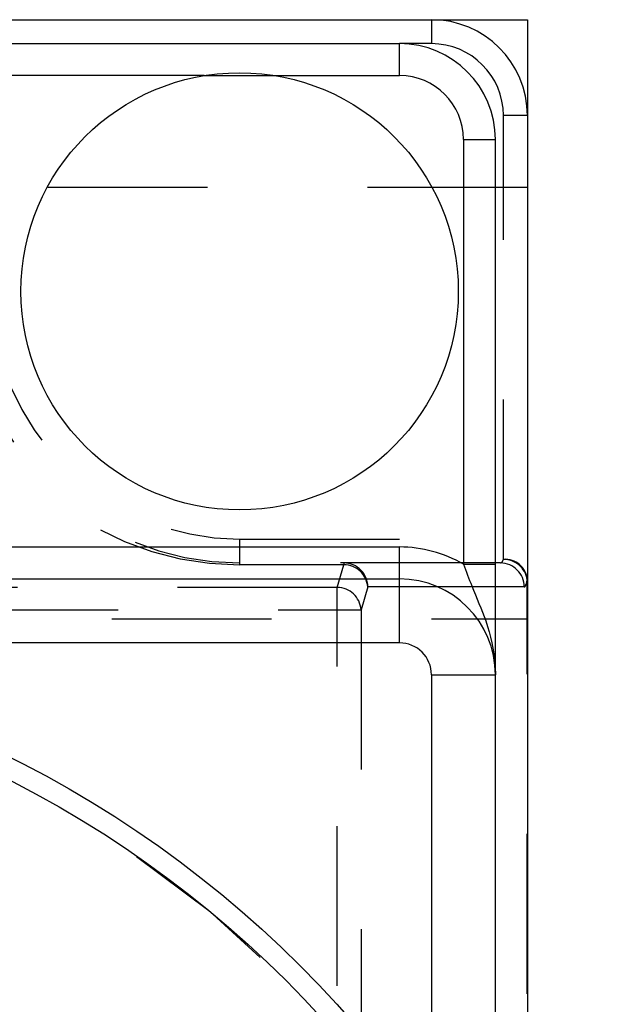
# Model space of a CAD drawing. Header units: inches. Extents: x 1907 to 2452, y -210 to -54.
# Tile 47 of 256: x 1945.069 to 1945.446, y -167.88 to -167.264. Entities that reach past the tile are written whole.
import ezdxf

# ---------------------------------------------------------------- set-up
doc = ezdxf.new("R2010")
doc.units = ezdxf.units.IN
doc.header["$LTSCALE"] = 0.5
doc.header["$MEASUREMENT"] = 0
doc.linetypes.add('HIDDEN', pattern=[0.225, 0.15, -0.075])
doc.layers.add('SID-M-H', color=4, linetype='HIDDEN')
doc.layers.add('SID-M-S', color=105, linetype='Continuous')

msp = doc.modelspace()

# ---------------------------------------------------------------- linework, layer by layer
at = {"layer": 'SID-M-H'}
for p, q in [((1945.32626, -167.26351), (1945.32626, -167.27851)), ((1945.32626, -167.27851), (1945.30626, -167.27851)), ((1945.18414, -167.29851), (1945.22838, -167.29851)), ((1945.38626, -167.32351), (1945.37126, -167.32351)), ((1945.37126, -167.60124), (1945.37126, -167.32351)), ((1945.38626, -167.36851), (1944.12626, -167.36851)), ((1945.20626, -167.58851), (1945.38626, -167.58851)), ((1945.20626, -167.58851), (1945.20626, -167.60458)), ((1945.3694, -167.60351), (1945.20626, -167.60351)), ((1945.27153, -167.60458), (1945.20626, -167.60458)), ((1945.26735, -167.61881), (1945.27153, -167.60458)), ((1945.27153, -167.60351), (1945.27153, -167.60458)), ((1945.38616, -167.61396), (1945.38626, -167.61396)), ((1945.38616, -169.07306), (1945.38616, -167.61396)), ((1945.26735, -167.61881), (1944.24517, -167.61881)), ((1945.26735, -169.06821), (1945.26735, -167.61881)), ((1945.28643, -167.61851), (1945.28225, -167.63274)), ((1945.3843, -167.61851), (1945.28643, -167.61851)), ((1944.23027, -167.63274), (1945.28225, -167.63274)), ((1945.28225, -167.63274), (1945.28225, -169.05428)), ((1944.12626, -167.63851), (1945.38626, -167.63851))]:
    msp.add_line(p, q, dxfattribs=at)
msp.add_circle((1944.75626, -168.34351), 0.67706, dxfattribs=at)
for centre, radius, start, end in [((1945.32626, -167.32351), 0.06, 0, 90), ((1945.32626, -167.32351), 0.045, 0, 90), ((1945.20626, -167.41958), 0.185, 180, 270), ((1945.20626, -167.43351), 0.17, 180, 270), ((1945.20626, -167.43351), 0.155, 180, 270), ((1945.27148, -167.61846), 0.01495, 359.80494, 89.8036), ((1945.27127, -167.61979), 0.01521, 4.82744, 89.00961), ((1945.36935, -167.61846), 0.01495, 359.80494, 89.8036), ((1945.37231, -167.6152), 0.014, 5.07094, 94.30103), ((1945.37129, -167.61629), 0.01505, 8.87446, 90.11107), ((1945.26709, -167.63402), 0.01521, 4.82744, 89.00961)]:
    msp.add_arc(centre, radius, start, end, dxfattribs=at)
for centre, major_axis, ratio in [((1945.3694, -167.58851), (0, 0.015), 0.234592), ((1945.3843, -167.58851), (0, 0.03), 0.117296)]:
    msp.add_ellipse(centre, major_axis=major_axis, ratio=ratio, start_param=3.141593, end_param=3.699278, dxfattribs=at)
at = {"layer": 'SID-M-S'}
for p, q in [((1911.12626, -167.26351), (1945.38626, -167.26351)), ((1945.38626, -167.26351), (1945.38626, -168.06209)), ((1944.20626, -167.27851), (1945.30626, -167.27851)), ((1945.30626, -167.29851), (1945.30626, -167.27851)), ((1945.18414, -167.29851), (1944.32838, -167.29851)), ((1945.22838, -167.29851), (1945.30626, -167.29851)), ((1945.34626, -167.33851), (1945.34626, -167.60423)), ((1945.34626, -167.33851), (1945.36626, -167.33851)), ((1945.36626, -167.60423), (1945.36626, -167.33851)), ((1944.20626, -167.59351), (1945.30626, -167.59351)), ((1945.30626, -167.65351), (1945.30626, -167.59351)), ((1945.34626, -167.60423), (1945.36626, -167.60423)), ((1944.20626, -167.61351), (1945.30626, -167.61351)), ((1945.30626, -167.65351), (1944.20626, -167.65351)), ((1945.32626, -167.67351), (1945.36626, -167.67351)), ((1945.32626, -167.67351), (1945.32626, -167.95467)), ((1945.36626, -168.02102), (1945.36626, -167.67351))]:
    msp.add_line(p, q, dxfattribs=at)
for centre, radius in [((1945.20626, -167.43351), 0.1368), ((1944.75626, -168.34351), 0.69), ((1944.75626, -168.34351), 0.67714)]:
    msp.add_circle(centre, radius, dxfattribs=at)
for centre, radius, start in [((1945.30626, -167.33851), 0.06, 0), ((1945.30626, -167.33851), 0.04, 0), ((1945.30626, -167.67351), 0.08, 60), ((1945.30626, -167.67351), 0.06, 0), ((1945.30626, -167.67351), 0.02, 0)]:
    msp.add_arc(centre, radius, start, 90, dxfattribs=at)
for points, knots in [([(1945.34626, -167.60423), (1945.34797, -167.6088), (1945.35256, -167.62103), (1945.36147, -167.64105), (1945.36585, -167.65994), (1945.36626, -167.67138), (1945.36626, -167.67341), (1945.36626, -167.67351)], [0, 0, 0, 0, 0.194274, 0.520271, 0.914949, 0.995841, 1, 1, 1, 1]), ([(1945.36626, -167.67351), (1945.36626, -167.67345), (1945.36626, -167.66546), (1945.36626, -167.65088), (1945.36626, -167.6271), (1945.36626, -167.61102), (1945.36626, -167.60423)], [0, 0, 0, 0, 0.003061, 0.413272, 0.752251, 1, 1, 1, 1])]:
    msp.add_open_spline(points, degree=3, knots=knots, dxfattribs=at)

doc.saveas('drawing.dxf')
